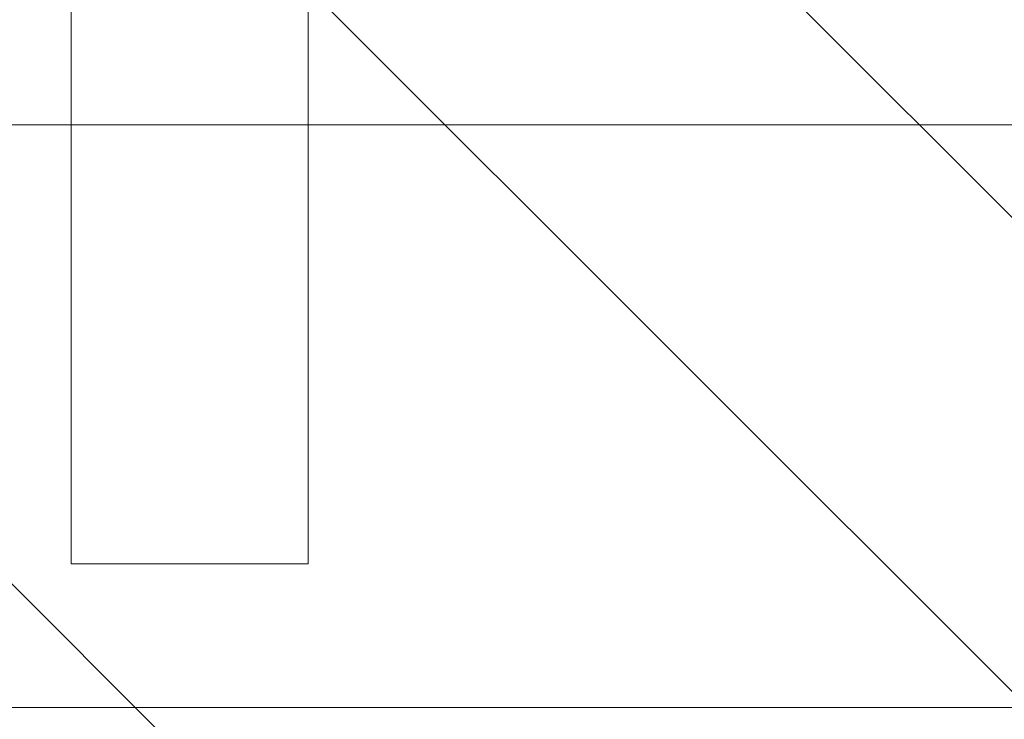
# Model space of a CAD drawing. Header units: inches. Extents: x -462 to -288, y -230 to 11.
# Tile 30 of 58: x -357.483 to -356.502, y -20.169 to -19.472. Entities that reach past the tile are written whole.
import ezdxf

# ---------------------------------------------------------------- set-up
doc = ezdxf.new("R2010")
doc.units = ezdxf.units.IN
doc.header["$LTSCALE"] = 32
doc.header["$MEASUREMENT"] = 0
doc.header["$PDMODE"] = 1
doc.header["$PDSIZE"] = -2
doc.linetypes.add('Dash Style-1', pattern=[0.083328, 0.041656, -0.041672])
for name, color, linetype, lineweight in [('DashLine', 7, 'Dash Style-1', 13), ('DashLineFill', 7, 'Dash Style-1', 13), ('Drawing', 7, 'Continuous', 18), ('None', 7, 'Continuous', 18), ('SolidLine', 7, 'Continuous', 15)]:
    doc.layers.add(name, color=color, linetype=linetype, lineweight=lineweight)

# ---------------------------------------------------------------- blocks, each defined once
blk = doc.blocks.new('Group-38')
at = {"layer": 'DashLine', "flags": 128}
blk.add_lwpolyline([(0, -2.559055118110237), (57.75590551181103, -2.559055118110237), (57.75590551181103, -30), (0, -30)], close=True, dxfattribs=at)
at = {"layer": 'SolidLine', "flags": 128}
blk.add_lwpolyline([(0, -2.559055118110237), (57.75590551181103, -2.559055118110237), (57.75590551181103, -30), (0, -30)], close=True, dxfattribs=at)
blk = doc.blocks.new('Group-66')
at = {"layer": 'SolidLine', "color": 7, "flags": 128}
blk.add_lwpolyline([(-0.1431672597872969, 0.7138216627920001), (-0.1431672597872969, 0.4776011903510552), (-0.733718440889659, 0.4776011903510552), (-0.733718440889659, -0.2310602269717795), (-0.1431672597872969, -0.2310602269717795), (-0.1431672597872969, -0.4672806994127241), (-1.560490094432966, -0.4672806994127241), (-1.560490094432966, -0.2310602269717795), (-0.9699389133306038, -0.2310602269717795), (-0.9699389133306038, 0.4776011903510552), (-1.560490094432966, 0.4776011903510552), (-1.560490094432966, 0.7138216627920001)], close=True, dxfattribs=at)
blk = doc.blocks.new('TiMotion_Handset (2D)')
at = {"layer": 'DashLineFill', "linetype": 'Continuous', "lineweight": 13}
h = blk.add_hatch(dxfattribs=at)
h.set_pattern_fill('Steel', color=253, style=0, pattern_type=2)
h.set_pattern_definition([(45, (0, 0), (-1.61301565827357, 1.935715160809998), []), (45, (-1.0608, 1.0608), (-0.4723460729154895, 0.4167612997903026), [])])
h.paths.add_polyline_path([(-0.5650679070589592, 2.440944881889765), (-0.5636889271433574, 2.443168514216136), (-0.5621892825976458, 2.445271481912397), (-0.5605689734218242, 2.447253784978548), (-0.5588279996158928, 2.449115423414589), (-0.5569663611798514, 2.45085639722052), (-0.5549840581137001, 2.452476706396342), (-0.5528810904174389, 2.453976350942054), (-0.5506574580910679, 2.455355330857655), (-0.5483514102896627, 2.456591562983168), (-0.5460011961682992, 2.457662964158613), (-0.543606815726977, 2.458569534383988), (-0.5411682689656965, 2.459311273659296), (-0.5386855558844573, 2.459888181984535), (-0.5361586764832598, 2.460300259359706), (-0.5335876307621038, 2.460547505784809), (-0.5309724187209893, 2.460629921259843), (0.4425815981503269, 2.460629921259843), (0.4451968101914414, 2.460547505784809), (0.4477678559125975, 2.460300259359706), (0.450294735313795, 2.459888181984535), (0.4527774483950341, 2.459311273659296), (0.4552159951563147, 2.458569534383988), (0.4576103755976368, 2.457662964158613), (0.4599605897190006, 2.456591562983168), (0.4622666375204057, 2.455355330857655), (0.4644902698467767, 2.453976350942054), (0.4665932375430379, 2.452476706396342), (0.4685755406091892, 2.45085639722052), (0.4704371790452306, 2.449115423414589), (0.472178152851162, 2.447253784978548), (0.4737984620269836, 2.445271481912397), (0.4752981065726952, 2.443168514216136), (0.4766770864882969, 2.440944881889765), (0.4779133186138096, 2.43863883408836), (0.478984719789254, 2.436288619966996), (0.47989129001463, 2.433894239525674), (0.4806330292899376, 2.431455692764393), (0.4812099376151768, 2.428972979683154), (0.4816220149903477, 2.426446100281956), (0.4818692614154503, 2.423875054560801), (0.4819516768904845, 2.421259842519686), (0.4819516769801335, 1.765582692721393), (0.4825163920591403, 1.763951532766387), (0.4830058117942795, 1.762300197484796), (0.4834199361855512, 1.760628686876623), (0.4837587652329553, 1.758937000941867), (0.4840222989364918, 1.757225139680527), (0.4842105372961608, 1.755493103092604), (0.4843234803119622, 1.753740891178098), (0.484361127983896, 1.751968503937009), (0.484361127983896, -1.751965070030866), (0.4842787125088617, -1.75458028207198), (0.4840314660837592, -1.757151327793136), (0.4836193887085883, -1.759678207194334), (0.483042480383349, -1.762160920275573), (0.4823007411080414, -1.764599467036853), (0.4813941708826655, -1.766993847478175), (0.4803227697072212, -1.769344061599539), (0.4790865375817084, -1.771650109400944), (0.4777075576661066, -1.773873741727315), (0.4762079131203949, -1.775976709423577), (0.4745876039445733, -1.777959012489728), (0.4728466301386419, -1.779820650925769), (0.4709849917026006, -1.781561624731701), (0.4690026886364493, -1.783181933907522), (0.4668997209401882, -1.784681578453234), (0.4646760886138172, -1.786060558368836), (0.4623700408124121, -1.787296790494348), (0.4600198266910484, -1.788368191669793), (0.4576254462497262, -1.789274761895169), (0.4551868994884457, -1.790016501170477), (0.4527041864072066, -1.790593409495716), (0.4501773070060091, -1.791005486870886), (0.447606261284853, -1.791252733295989), (0.4449910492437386, -1.791335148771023), (-1.79051826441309, -1.791335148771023), (-1.793133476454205, -1.791252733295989), (-1.795704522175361, -1.791005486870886), (-1.798231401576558, -1.790593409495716), (-1.800714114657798, -1.790016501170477), (-1.803152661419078, -1.789274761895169), (-1.8055470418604, -1.788368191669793), (-1.807897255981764, -1.787296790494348), (-1.810203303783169, -1.786060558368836), (-1.81242693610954, -1.784681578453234), (-1.814529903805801, -1.783181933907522), (-1.816512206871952, -1.781561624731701), (-1.818373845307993, -1.779820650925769), (-1.820114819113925, -1.777959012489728), (-1.821735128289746, -1.775976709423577), (-1.823234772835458, -1.773873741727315), (-1.82461375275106, -1.771650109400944), (-1.825849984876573, -1.769344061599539), (-1.826921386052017, -1.766993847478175), (-1.827827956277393, -1.764599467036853), (-1.828569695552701, -1.762160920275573), (-1.82914660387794, -1.759678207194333), (-1.829558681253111, -1.757151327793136), (-1.829805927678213, -1.75458028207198), (-1.829888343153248, -1.751965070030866), (-1.829888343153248, 1.751968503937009), (-1.829805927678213, 1.754583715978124), (-1.829558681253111, 1.75715476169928), (-1.82914660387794, 1.759681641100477), (-1.828569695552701, 1.762164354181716), (-1.827827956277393, 1.764602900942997), (-1.826921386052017, 1.766997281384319), (-1.825849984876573, 1.769347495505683), (-1.82461375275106, 1.771653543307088), (-1.823234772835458, 1.773877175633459), (-1.821735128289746, 1.77598014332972), (-1.820114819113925, 1.777962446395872), (-1.818373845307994, 1.779824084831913), (-1.816512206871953, 1.781565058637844), (-1.814529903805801, 1.783185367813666), (-1.81242693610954, 1.784685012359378), (-1.810203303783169, 1.786063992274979), (-1.807897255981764, 1.787300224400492), (-1.8055470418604, 1.788371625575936), (-1.803152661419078, 1.789278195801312), (-1.800714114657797, 1.79001993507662), (-1.798231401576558, 1.790596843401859), (-1.795704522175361, 1.79100892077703), (-1.793133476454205, 1.791256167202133), (-1.79051826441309, 1.791338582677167), (-0.5703424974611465, 1.791338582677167), (-0.5703424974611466, 2.421259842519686), (-0.5702600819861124, 2.423875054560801), (-0.5700128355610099, 2.426446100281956), (-0.569600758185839, 2.428972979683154), (-0.5690238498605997, 2.431455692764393), (-0.5682821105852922, 2.433894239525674), (-0.5673755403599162, 2.436288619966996), (-0.5663041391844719, 2.43863883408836)])
at = {"layer": 'DashLineFill'}
blk.add_open_spline([(-0.5650679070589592, 2.440944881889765), (-0.559793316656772, 2.450080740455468), (-0.5415215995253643, 2.460629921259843), (-0.04419541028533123, 2.460629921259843), (0.4531307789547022, 2.460629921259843), (0.4714024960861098, 2.450080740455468), (0.4819516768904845, 2.431809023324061), (0.4819516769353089, 2.09342126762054), (0.4819516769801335, 1.765582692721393), (0.484361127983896, 1.759098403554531), (0.484361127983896, 1.716953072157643e-06), (0.484361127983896, -1.76251425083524), (0.473811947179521, -1.780785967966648), (0.4555402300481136, -1.791335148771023), (-0.672763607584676, -1.791335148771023), (-1.801067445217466, -1.791335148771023), (-1.819339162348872, -1.780785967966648), (-1.829888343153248, -1.76251425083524), (-1.829888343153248, 1.716953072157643e-06), (-1.829888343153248, 1.762517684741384), (-1.819339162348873, 1.780789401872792), (-1.801067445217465, 1.791338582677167), (-1.180430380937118, 1.791338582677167), (-0.5703424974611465, 1.791338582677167), (-0.5703424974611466, 2.106299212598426), (-0.5703424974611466, 2.431809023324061), (-0.5650679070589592, 2.440944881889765)], degree=2, knots=[0, 0, 0, 0.001659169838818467, 0.003318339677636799, 0.07987838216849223, 0.08153755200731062, 0.08319672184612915, 0.08485589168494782, 0.1364181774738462, 0.1364181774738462, 0.1375061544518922, 0.4048450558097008, 0.4064547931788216, 0.4080645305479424, 0.4096742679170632, 0.5802364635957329, 0.5818462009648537, 0.5834559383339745, 0.5850656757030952, 0.8524045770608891, 0.8540143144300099, 0.8556240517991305, 0.8572337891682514, 0.9503292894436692, 0.9503292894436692, 0.9983902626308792, 1, 1, 1], dxfattribs=at)
at = {"layer": 'Drawing', "color": 7, "linetype": 'Continuous'}
blk.add_line((-1.118964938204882e-15, -1.771653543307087), (0, 1.771653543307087), dxfattribs=at)
at = {"layer": 'SolidLine', "color": 253, "linetype": 'Continuous'}
blk.add_line((-0.580838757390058, 1.791338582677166), (-0.580838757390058, -1.79046668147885), dxfattribs=at)
at = {"layer": 'SolidLine', "linetype": 'Continuous', "lineweight": 5}
blk.add_point((0, 0), dxfattribs=at)
at = {"layer": 'SolidLine', "color": 7}
blk.add_blockref('Group-66', (0, 0), dxfattribs=at)
blk = doc.blocks.new('Group-67')
at = {"layer": 'None'}
blk.add_blockref('Group-38', (0, 0), dxfattribs=at)
at = {"layer": 'None', "color": 7, "rotation": 270}
blk.add_blockref('TiMotion_Handset (2D)', (49.85433070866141, -30), dxfattribs=at)
blk = doc.blocks.new('SL Credenza Desk Top (2D)')
at = {"layer": 'None'}
blk.add_blockref('Group-67', (0, 0), dxfattribs=at)
at = {"layer": 'Drawing', "color": 0, "flags": 1}
for tag in ['Tag', 'Catalog', 'Option1', 'Option2', 'Option3', 'Option4', 'Option5', 'Option6', 'Option7', 'Option8', 'Option9', 'Option10', 'Option11', 'Option12', 'Custom', 'FinishGroup', 'Discount', 'Item2', 'Item3', 'Item6', 'Item9', 'Item10', 'Item12', 'Item13', 'Item16', 'Item19', 'Item20', 'Item21', 'Item22', 'Item23', 'Item24', 'Item25', 'Item8', 'Item18', 'Item1', 'Item4', 'Item5', 'Item7', 'Item11', 'Item14', 'Item15', 'Item17']:
    blk.add_attdef(tag, (-47.35957234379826, -5.664367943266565), '', height=0.007086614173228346, dxfattribs=at)

msp = doc.modelspace()

# ---------------------------------------------------------------- block references
at = {"layer": 'Drawing'}
msp.add_blockref('SL Credenza Desk Top (2D)', (-406.8188964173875, 9.842519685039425), dxfattribs=at)

doc.saveas('drawing.dxf')
